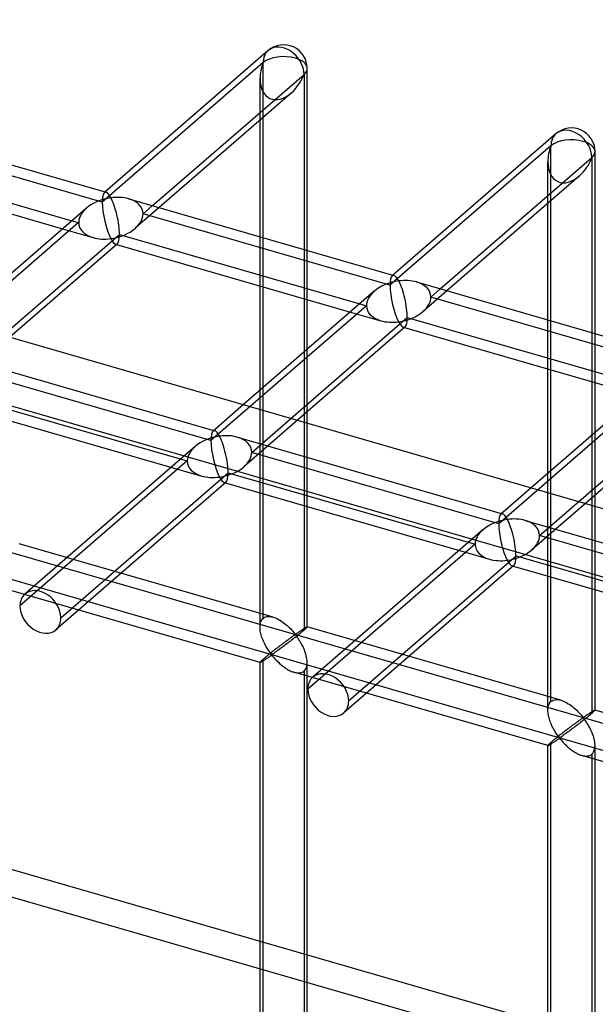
# Model space of a CAD drawing. Header units: millimetres. Extents: x -527 to 557, y -623 to 637.
# Tile 42 of 80: x -144 to -83, y 518 to 623. Entities that reach past the tile are written whole.
import ezdxf

# ---------------------------------------------------------------- set-up
doc = ezdxf.new("R2010")
doc.units = ezdxf.units.MM
doc.layers.add('MAIN-1', color=7, linetype='Continuous')
doc.layers.add('MAIN-2', color=7, linetype='Continuous')

msp = doc.modelspace()

# ---------------------------------------------------------------- linework, layer by layer
at = {"layer": 'MAIN-1'}
for p, q in [((-261.54, 622.54), (526.54, 395.04)), ((-117.8, 619.27), (-135.07, 604.31)), ((-113.66, 598.13), (-113.66, 617.38)), ((-130.05, 602.86), (-114, 616.75)), ((-114, 616.75), (-114, 598.22)), ((-115.35, 614.78), (-129.35, 602.65)), ((-163.06, 612.39), (-134.97, 604.28)), ((-118.66, 599.57), (-118.66, 611.91)), ((-87.31, 610.47), (-104.58, 595.51)), ((-164.04, 608.63), (-138.58, 601.27)), ((-83.17, 589.33), (-83.17, 608.58)), ((-164.34, 607.56), (-139.58, 600.41)), ((-99.56, 594.05), (-83.51, 607.95)), ((-83.51, 607.95), (-83.51, 589.42)), ((-84.85, 605.98), (-98.86, 593.85)), ((-132.57, 603.58), (-104.48, 595.48)), ((-137.04, 602.6), (-150.9, 590.6)), ((-88.17, 590.77), (-88.17, 603.11)), ((-145.87, 589.15), (-133.55, 599.82)), ((-133.55, 599.82), (-108.08, 592.47)), ((-133.77, 598.82), (-145.18, 588.95)), ((-133.85, 598.75), (-109.09, 591.6)), ((-118.66, 583.31), (-118.66, 594.37)), ((-102.08, 594.78), (-73.99, 586.67)), ((-106.55, 593.8), (-120.41, 581.8)), ((-114, 593.02), (-114, 587.35)), ((-113.66, 587.64), (-113.66, 592.93)), ((-115.38, 580.35), (-103.06, 591.02)), ((-103.06, 591.02), (-77.59, 583.67)), ((-103.28, 590.02), (-114.68, 580.15)), ((-103.36, 589.95), (-78.6, 582.8)), ((-76.06, 585), (-89.92, 573)), ((-88.17, 574.51), (-88.17, 585.57)), ((-83.51, 584.22), (-83.51, 578.55)), ((-83.17, 578.84), (-83.17, 584.12)), ((-84.89, 571.55), (-72.57, 582.22)), ((-114, 580.74), (-114, 579.95)), ((-113.66, 579.85), (-113.66, 581.03)), ((-72.79, 581.22), (-84.19, 571.34)), ((-83.17, 571.05), (-83.17, 572.23)), ((-83.51, 571.94), (-83.51, 571.15))]:
    msp.add_line(p, q, dxfattribs=at)
for centre, start, end in [((-116.16, 617.38), 359.9972, 130.8916), ((-85.67, 608.58), 359.9974, 130.8919)]:
    msp.add_arc(centre, 2.5, start, end, dxfattribs=at)
for centre, major_axis, ratio, start_param, end_param in [((-116.16, 617.38), (1.64, -1.89), 0.75, 0.713724, 3.141552), ((-116.16, 617.38), (-2.5, 0), 0.5, 2.617994, 3.141499), ((-116.16, 617.38), (-1.45, -3.17), 0.641742, 0.955177, 1.665859), ((-85.67, 608.58), (1.64, -1.89), 0.75, 0.713724, 3.141552), ((-85.67, 608.58), (-2.5, 0), 0.5, 2.617994, 3.141499), ((-85.67, 608.58), (-1.45, -3.17), 0.641742, 0.955177, 1.665859), ((-134.46, 601.53), (3.38, 0.74), 0.615841, 1.436262, 2.291625), ((-134.46, 601.53), (-0.6, 2.75), 0.249311, -0.722537, -0.13718), ((-134.46, 601.53), (3.38, 0.74), 0.615841, 0.850904, 1.436262), ((-134.46, 601.53), (-0.6, 2.75), 0.249311, -2.293334, -0.722537), ((-134.46, 601.53), (-0.6, 2.75), 0.249311, -3.008767, -2.293334), ((-103.97, 592.73), (-0.6, 2.75), 0.249311, -0.722537, -0.13718), ((-103.97, 592.73), (3.38, 0.74), 0.615841, 1.436262, 2.291625), ((-103.97, 592.73), (3.38, 0.74), 0.615841, 0.850904, 1.436262), ((-103.97, 592.73), (-0.6, 2.75), 0.249311, -2.293334, -0.722537), ((-103.97, 592.73), (-0.6, 2.75), 0.249311, -3.008767, -2.293334)]:
    msp.add_ellipse(centre, major_axis=major_axis, ratio=ratio, start_param=start_param, end_param=end_param, dxfattribs=at)
at = {"layer": 'MAIN-2'}
for p, q in [((-118.33, 618), (-135.38, 603.24)), ((-118.33, 559.19), (-118.33, 618)), ((-118.66, 611.91), (-118.66, 616.3)), ((-259.71, 614.79), (519.71, 389.79)), ((-135.38, 603.24), (-161.54, 610.79)), ((-87.84, 609.2), (-104.89, 594.44)), ((-87.84, 550.38), (-87.84, 609.2)), ((-88.17, 603.11), (-88.17, 607.49)), ((-135.07, 604.31), (-135.15, 604.24)), ((-129.35, 602.65), (-131.88, 600.46)), ((-131.05, 601.99), (-130.05, 602.86)), ((-138.58, 601.27), (-137.88, 601.07)), ((-104.89, 594.44), (-131.05, 601.99)), ((-137.88, 601.07), (-154.35, 586.8)), ((-139.58, 600.41), (-136.36, 599.48)), ((-118.66, 594.37), (-118.66, 599.57)), ((-133.96, 598.78), (-133.85, 598.75)), ((-114, 598.22), (-114, 593.02)), ((-113.66, 592.93), (-113.66, 598.13)), ((-104.58, 595.51), (-104.66, 595.44)), ((-100.56, 593.19), (-99.56, 594.05)), ((-98.86, 593.85), (-101.39, 591.66)), ((-74.4, 585.63), (-100.56, 593.19)), ((-107.39, 592.27), (-123.86, 578)), ((-108.08, 592.47), (-107.39, 592.27)), ((-109.09, 591.6), (-105.87, 590.67)), ((-103.46, 589.98), (-103.36, 589.95)), ((-88.17, 585.57), (-88.17, 590.77)), ((-83.51, 589.42), (-83.51, 584.22)), ((-83.17, 584.12), (-83.17, 589.33)), ((-151.54, 587.15), (-123.45, 579.04)), ((-114, 587.35), (-114, 580.74)), ((-113.66, 581.03), (-113.66, 587.64)), ((-123.86, 578), (-150.02, 585.56)), ((-152.52, 583.39), (-126.36, 575.84)), ((-118.66, 558.27), (-118.66, 583.31)), ((-76.89, 583.47), (-93.37, 569.2)), ((-152.93, 582.35), (-124.84, 574.24)), ((-120.41, 581.8), (-123.64, 579)), ((-114.68, 580.15), (-120.37, 575.22)), ((-119.53, 576.75), (-115.38, 580.35)), ((-114, 579.95), (-114, 557.94)), ((-113.66, 558.27), (-113.66, 579.85)), ((-121.05, 578.35), (-92.96, 570.24)), ((-83.51, 578.55), (-83.51, 571.94)), ((-83.17, 572.23), (-83.17, 578.84)), ((-125.53, 577.37), (-143.56, 561.75)), ((-93.37, 569.2), (-119.53, 576.75)), ((-126.36, 575.84), (-144.09, 560.49)), ((-175.9, 575.08), (555.9, 363.83)), ((-139.76, 559.24), (-122.03, 574.59)), ((-122.03, 574.59), (-95.87, 567.04)), ((-88.17, 549.47), (-88.17, 574.51)), ((-122.26, 573.59), (-140.29, 557.97)), ((-122.44, 573.55), (-94.35, 565.44)), ((526.54, 369.42), (-176.23, 572.29)), ((-89.92, 573), (-93.15, 570.2)), ((-84.19, 571.34), (-89.87, 566.42)), ((-89.04, 567.95), (-84.89, 571.55)), ((-83.51, 571.15), (-83.51, 549.13)), ((-83.17, 549.47), (-83.17, 571.05)), ((-90.56, 569.55), (-62.47, 561.44)), ((-95.04, 568.56), (-113.07, 552.95)), ((-62.88, 560.4), (-89.04, 567.95)), ((-117.27, 559.32), (-144.16, 567.08)), ((-95.87, 567.04), (-113.59, 551.69)), ((-91.76, 564.79), (-109.79, 549.17)), ((-109.27, 550.44), (-91.54, 565.79)), ((-91.54, 565.79), (-65.38, 558.23)), ((-91.95, 564.75), (-63.86, 556.64)), ((-118.66, 554.51), (-145.55, 562.28)), ((-118.66, 558.4), (-118.64, 558.54)), ((-118.64, 558.54), (-118.62, 558.67)), ((-118.62, 558.67), (-118.58, 558.8)), ((-118.58, 558.8), (-118.53, 558.91)), ((-118.53, 558.91), (-118.48, 559.02)), ((-118.48, 559.02), (-118.41, 559.11)), ((-118.41, 559.11), (-118.33, 559.19)), ((-118.33, 559.19), (-118.21, 559.27)), ((-118.21, 559.27), (-118.08, 559.33)), ((-118.08, 559.33), (-117.93, 559.37)), ((-117.93, 559.37), (-117.78, 559.39)), ((-117.78, 559.39), (-117.61, 559.38)), ((-117.61, 559.38), (-117.44, 559.36)), ((-117.44, 559.36), (-117.26, 559.32)), ((-117.26, 559.32), (-117.1, 559.26)), ((-117.1, 559.26), (-116.95, 559.2)), ((-116.95, 559.2), (-116.79, 559.13)), ((-116.79, 559.13), (-116.64, 559.04)), ((-116.64, 559.04), (-116.49, 558.95)), ((-116.49, 558.95), (-116.34, 558.85)), ((-116.34, 558.85), (-116.19, 558.75)), ((-116.19, 558.75), (-116.05, 558.64)), ((-116.05, 558.64), (-115.91, 558.53)), ((-118.66, 558.26), (-118.66, 558.4)), ((-118.66, 558.12), (-118.66, 558.26)), ((-118.65, 557.99), (-118.66, 558.12)), ((-118.63, 557.85), (-118.65, 557.99)), ((-118.6, 557.71), (-118.63, 557.85)), ((-118.57, 557.57), (-118.6, 557.71)), ((-118.53, 557.44), (-118.57, 557.57)), ((-115.91, 558.53), (-115.77, 558.41)), ((-115.77, 558.41), (-115.65, 558.29)), ((-115.65, 558.29), (-115.52, 558.17)), ((-115.52, 558.17), (-115.41, 558.06)), ((-115.41, 558.06), (-115.3, 557.94)), ((-115.3, 557.94), (-115.2, 557.83)), ((-115.2, 557.83), (-115.1, 557.72)), ((-115.1, 557.72), (-115.02, 557.63)), ((-115.02, 557.63), (-114.91, 557.54)), ((-114.91, 557.54), (-114.85, 557.55)), ((-114.85, 557.55), (-114.8, 557.57)), ((-114.8, 557.57), (-114.76, 557.6)), ((-114.76, 557.6), (-114.71, 557.63)), ((-114.71, 557.63), (-114.66, 557.66)), ((-114.66, 557.66), (-114.62, 557.69)), ((-114.62, 557.69), (-114.57, 557.73)), ((-114.47, 557.54), (-114.58, 557.45)), ((-114.57, 557.73), (-114.52, 557.76)), ((-114.52, 557.76), (-114.47, 557.79)), ((-114.47, 557.79), (-114.42, 557.82)), ((-114.36, 557.63), (-114.47, 557.54)), ((-114.42, 557.82), (-114.37, 557.86)), ((-114.37, 557.86), (-114.33, 557.89)), ((-114.26, 557.71), (-114.36, 557.63)), ((-114.33, 557.89), (-114.28, 557.92)), ((-114.28, 557.92), (-114.23, 557.95)), ((-114.17, 557.79), (-114.26, 557.71)), ((-114.23, 557.95), (-114.18, 557.98)), ((-114.18, 557.98), (-114.14, 558.01)), ((-114.08, 557.87), (-114.17, 557.79)), ((-114.14, 558.01), (-114.09, 558.04)), ((-114.09, 558.04), (-114.05, 558.07)), ((-114, 557.94), (-114.08, 557.87)), ((-114.05, 558.07), (-114.01, 558.1)), ((-114.01, 558.1), (-113.97, 558.12)), ((-113.94, 557.99), (-114, 557.94)), ((-113.97, 558.12), (-113.93, 558.15)), ((-113.89, 558.04), (-113.94, 557.99)), ((-113.93, 558.15), (-113.89, 558.17)), ((-113.89, 558.17), (-113.86, 558.19)), ((-113.84, 558.08), (-113.89, 558.04)), ((-113.86, 558.19), (-113.83, 558.21)), ((-113.8, 558.12), (-113.84, 558.08)), ((-113.83, 558.21), (-113.8, 558.23)), ((-113.8, 558.23), (-113.77, 558.24)), ((-113.76, 558.15), (-113.8, 558.12)), ((-113.77, 558.24), (-113.75, 558.25)), ((-113.73, 558.18), (-113.76, 558.15)), ((-113.75, 558.25), (-113.73, 558.26)), ((-113.73, 558.26), (-113.71, 558.27)), ((-113.71, 558.21), (-113.73, 558.18)), ((-113.71, 558.27), (-113.69, 558.28)), ((-113.69, 558.23), (-113.71, 558.21)), ((-113.69, 558.28), (-113.68, 558.28)), ((-113.67, 558.25), (-113.69, 558.23)), ((-113.68, 558.28), (-113.67, 558.28)), ((-113.67, 558.28), (-113.67, 558.28)), ((-113.67, 558.28), (-113.67, 558.28)), ((-113.67, 558.28), (-113.67, 558.28)), ((-113.67, 558.28), (-113.67, 558.28)), ((-113.67, 558.28), (-113.66, 558.27)), ((-86.78, 550.52), (-113.67, 558.28)), ((-113.66, 558.27), (-113.67, 558.26)), ((-113.67, 558.26), (-113.67, 558.25)), ((-113.66, 558.27), (-113.66, 558.27)), ((-118.49, 557.3), (-118.53, 557.44)), ((-118.45, 557.16), (-118.49, 557.3)), ((-118.4, 557.03), (-118.45, 557.16)), ((-118.34, 556.89), (-118.4, 557.03)), ((-118.28, 556.76), (-118.34, 556.89)), ((-118.22, 556.63), (-118.28, 556.76)), ((-118.16, 556.5), (-118.22, 556.63)), ((-118.1, 556.37), (-118.16, 556.5)), ((-116.27, 556.48), (-116.35, 556.42)), ((-116.19, 556.54), (-116.27, 556.48)), ((-116.11, 556.6), (-116.19, 556.54)), ((-116.03, 556.66), (-116.11, 556.6)), ((-115.95, 556.72), (-116.03, 556.66)), ((-115.88, 556.77), (-115.95, 556.72)), ((-115.8, 556.51), (-115.92, 556.42)), ((-115.8, 556.83), (-115.88, 556.77)), ((-115.73, 556.88), (-115.8, 556.83)), ((-115.68, 556.6), (-115.8, 556.51)), ((-115.66, 556.93), (-115.73, 556.88)), ((-115.56, 556.69), (-115.68, 556.6)), ((-115.6, 556.98), (-115.66, 556.93)), ((-115.53, 557.03), (-115.6, 556.98)), ((-115.44, 556.78), (-115.56, 556.69)), ((-115.46, 557.08), (-115.53, 557.03)), ((-115.4, 557.12), (-115.46, 557.08)), ((-115.32, 556.87), (-115.44, 556.78)), ((-115.34, 557.17), (-115.4, 557.12)), ((-115.28, 557.21), (-115.34, 557.17)), ((-115.19, 556.97), (-115.32, 556.87)), ((-115.23, 557.25), (-115.28, 557.21)), ((-115.17, 557.28), (-115.23, 557.25)), ((-115.07, 557.07), (-115.19, 556.97)), ((-115.12, 557.32), (-115.17, 557.28)), ((-115.07, 557.35), (-115.12, 557.32)), ((-115.03, 557.38), (-115.07, 557.35)), ((-114.94, 557.17), (-115.07, 557.07)), ((-114.98, 557.41), (-115.03, 557.38)), ((-114.91, 557.42), (-114.98, 557.41)), ((-114.82, 557.26), (-114.94, 557.17)), ((-114.81, 557.33), (-114.91, 557.42)), ((-114.7, 557.36), (-114.82, 557.26)), ((-114.73, 557.23), (-114.81, 557.33)), ((-114.65, 557.11), (-114.73, 557.23)), ((-114.58, 557.45), (-114.7, 557.36)), ((-114.57, 556.99), (-114.65, 557.11)), ((-114.48, 556.85), (-114.57, 556.99)), ((-114.39, 556.71), (-114.48, 556.85)), ((-114.31, 556.57), (-114.39, 556.71)), ((-114.22, 556.41), (-114.31, 556.57)), ((-118.03, 556.25), (-118.1, 556.37)), ((-117.96, 556.13), (-118.03, 556.25)), ((-117.9, 556.02), (-117.96, 556.13)), ((-117.83, 555.91), (-117.9, 556.02)), ((-117.76, 555.81), (-117.83, 555.91)), ((-117.69, 555.71), (-117.76, 555.81)), ((-117.62, 555.43), (-117.71, 555.37)), ((-117.63, 555.61), (-117.69, 555.71)), ((-117.56, 555.53), (-117.63, 555.61)), ((-117.54, 555.5), (-117.62, 555.43)), ((-117.5, 555.45), (-117.56, 555.53)), ((-117.46, 555.57), (-117.54, 555.5)), ((-117.42, 555.38), (-117.5, 555.45)), ((-117.37, 555.64), (-117.46, 555.57)), ((-117.28, 555.71), (-117.37, 555.64)), ((-117.26, 555.43), (-117.33, 555.39)), ((-117.19, 555.77), (-117.28, 555.71)), ((-117.19, 555.48), (-117.26, 555.43)), ((-117.11, 555.84), (-117.19, 555.77)), ((-117.12, 555.53), (-117.19, 555.48)), ((-117.04, 555.59), (-117.12, 555.53)), ((-117.02, 555.91), (-117.11, 555.84)), ((-116.96, 555.65), (-117.04, 555.59)), ((-116.93, 555.98), (-117.02, 555.91)), ((-116.87, 555.71), (-116.96, 555.65)), ((-116.85, 556.04), (-116.93, 555.98)), ((-116.78, 555.78), (-116.87, 555.71)), ((-116.77, 556.11), (-116.85, 556.04)), ((-116.68, 555.85), (-116.78, 555.78)), ((-116.68, 556.17), (-116.77, 556.11)), ((-116.6, 556.23), (-116.68, 556.17)), ((-116.58, 555.92), (-116.68, 555.85)), ((-116.51, 556.3), (-116.6, 556.23)), ((-116.48, 556), (-116.58, 555.92)), ((-116.43, 556.36), (-116.51, 556.3)), ((-116.37, 556.08), (-116.48, 556)), ((-116.35, 556.42), (-116.43, 556.36)), ((-116.26, 556.16), (-116.37, 556.08)), ((-116.15, 556.24), (-116.26, 556.16)), ((-116.03, 556.33), (-116.15, 556.24)), ((-115.92, 556.42), (-116.03, 556.33)), ((-114.14, 556.25), (-114.22, 556.41)), ((-114.07, 556.09), (-114.14, 556.25)), ((-113.99, 555.92), (-114.07, 556.09)), ((-113.92, 555.75), (-113.99, 555.92)), ((-113.86, 555.57), (-113.92, 555.75)), ((-113.81, 555.4), (-113.86, 555.57)), ((-118.64, 554.56), (-118.66, 554.53)), ((-118.66, 554.53), (-118.66, 554.52)), ((-118.66, 554.52), (-118.66, 554.52)), ((-118.66, 554.52), (-118.66, 554.52)), ((-118.66, 554.52), (-118.66, 554.52)), ((-118.66, 554.52), (-118.66, 554.52)), ((-118.66, 554.52), (-118.66, 554.51)), ((-118.66, 436.31), (-118.66, 554.52)), ((-118.66, 554.51), (-118.66, 554.51)), ((-118.66, 554.51), (-118.64, 554.51)), ((-118.62, 554.59), (-118.64, 554.56)), ((-118.64, 554.51), (-118.62, 554.52)), ((-118.58, 554.62), (-118.62, 554.59)), ((-118.62, 554.52), (-118.6, 554.53)), ((-118.6, 554.53), (-118.57, 554.55)), ((-118.53, 554.67), (-118.58, 554.62)), ((-118.57, 554.55), (-118.53, 554.57)), ((-118.48, 554.72), (-118.53, 554.67)), ((-118.53, 554.57), (-118.49, 554.59)), ((-118.49, 554.59), (-118.44, 554.62)), ((-118.41, 554.79), (-118.48, 554.72)), ((-118.44, 554.62), (-118.39, 554.65)), ((-118.33, 554.86), (-118.41, 554.79)), ((-118.39, 554.65), (-118.34, 554.68)), ((-118.34, 554.68), (-118.28, 554.72)), ((-118.27, 554.9), (-118.33, 554.86)), ((-118.33, 437.22), (-118.33, 554.86)), ((-118.28, 554.72), (-118.22, 554.76)), ((-118.21, 554.95), (-118.27, 554.9)), ((-118.22, 554.76), (-118.16, 554.8)), ((-118.15, 555.01), (-118.21, 554.95)), ((-118.16, 554.8), (-118.09, 554.84)), ((-118.08, 555.06), (-118.15, 555.01)), ((-118.09, 554.84), (-118.03, 554.89)), ((-118.01, 555.12), (-118.08, 555.06)), ((-118.03, 554.89), (-117.96, 554.93)), ((-117.94, 555.18), (-118.01, 555.12)), ((-117.96, 554.93), (-117.89, 554.98)), ((-117.87, 555.24), (-117.94, 555.18)), ((-117.89, 554.98), (-117.82, 555.02)), ((-117.79, 555.3), (-117.87, 555.24)), ((-117.82, 555.02), (-117.75, 555.07)), ((-117.71, 555.37), (-117.79, 555.3)), ((-117.75, 555.07), (-117.69, 555.11)), ((-117.69, 555.11), (-117.62, 555.16)), ((-117.62, 555.16), (-117.56, 555.2)), ((-117.56, 555.2), (-117.5, 555.24)), ((-117.5, 555.24), (-117.41, 555.25)), ((-117.33, 555.39), (-117.42, 555.38)), ((-117.41, 555.25), (-117.33, 555.19)), ((-117.33, 555.19), (-117.26, 555.11)), ((-117.26, 555.11), (-117.19, 555.03)), ((-117.19, 555.03), (-117.12, 554.95)), ((-117.12, 554.95), (-117.04, 554.86)), ((-117.04, 554.86), (-116.95, 554.77)), ((-116.95, 554.77), (-116.86, 554.68)), ((-116.86, 554.68), (-116.77, 554.59)), ((-116.77, 554.59), (-116.67, 554.5)), ((-116.67, 554.5), (-116.58, 554.4)), ((-116.58, 554.4), (-116.47, 554.31)), ((-113.76, 555.23), (-113.81, 555.4)), ((-113.72, 555.05), (-113.76, 555.23)), ((-113.69, 554.88), (-113.72, 555.05)), ((-113.67, 554.71), (-113.69, 554.88)), ((-113.66, 554.53), (-113.67, 554.71)), ((-113.67, 554.34), (-113.66, 554.53)), ((-113.66, 436.31), (-113.66, 554.52)), ((-116.47, 554.31), (-116.37, 554.22)), ((-116.37, 554.22), (-116.26, 554.13)), ((-116.26, 554.13), (-116.14, 554.05)), ((-116.14, 554.05), (-116.03, 553.97)), ((-116.03, 553.97), (-115.91, 553.89)), ((-115.91, 553.89), (-115.79, 553.81)), ((-115.79, 553.81), (-115.67, 553.74)), ((-115.67, 553.74), (-115.56, 553.68)), ((-115.56, 553.68), (-115.44, 553.62)), ((-115.44, 553.62), (-115.31, 553.56)), ((-115.31, 553.56), (-115.19, 553.52)), ((-115.19, 553.52), (-115.06, 553.48)), ((-115.06, 553.48), (-114.93, 553.44)), ((-88.17, 545.71), (-115.06, 553.47)), ((-114.93, 553.44), (-114.79, 553.42)), ((-114.79, 553.42), (-114.66, 553.41)), ((-114.66, 553.41), (-114.53, 553.41)), ((-114.53, 553.41), (-114.41, 553.42)), ((-114.41, 553.42), (-114.29, 553.45)), ((-114.29, 553.45), (-114.19, 553.49)), ((-114.19, 553.49), (-114.09, 553.54)), ((-114.09, 553.54), (-114, 553.61)), ((-114, 553.61), (-113.9, 553.71)), ((-114, 553.61), (-114, 435.97)), ((-113.9, 553.71), (-113.81, 553.84)), ((-113.81, 553.84), (-113.74, 553.99)), ((-113.74, 553.99), (-113.7, 554.16)), ((-113.7, 554.16), (-113.67, 554.34)), ((-88.04, 550.11), (-87.98, 550.21)), ((-87.98, 550.21), (-87.92, 550.3)), ((-87.92, 550.3), (-87.84, 550.38)), ((-87.84, 550.38), (-87.72, 550.47)), ((-87.72, 550.47), (-87.59, 550.53)), ((-87.59, 550.53), (-87.44, 550.57)), ((-87.44, 550.57), (-87.29, 550.59)), ((-87.29, 550.59), (-87.12, 550.58)), ((-87.12, 550.58), (-86.95, 550.56)), ((-86.95, 550.56), (-86.77, 550.51)), ((-86.77, 550.51), (-86.61, 550.46)), ((-86.61, 550.46), (-86.45, 550.4)), ((-86.45, 550.4), (-86.3, 550.32)), ((-86.3, 550.32), (-86.15, 550.24)), ((-86.15, 550.24), (-86, 550.15)), ((428.28, 367.11), (-205.25, 550)), ((-88.17, 549.6), (-88.15, 549.74)), ((-88.17, 549.46), (-88.17, 549.6)), ((-88.17, 549.32), (-88.17, 549.46)), ((-88.15, 549.18), (-88.17, 549.32)), ((-88.15, 549.74), (-88.13, 549.87)), ((-88.13, 549.05), (-88.15, 549.18)), ((-88.13, 549.87), (-88.09, 550)), ((-88.09, 550), (-88.04, 550.11)), ((-86, 550.15), (-85.85, 550.05)), ((-85.85, 550.05), (-85.7, 549.95)), ((-85.7, 549.95), (-85.55, 549.84)), ((-85.55, 549.84), (-85.42, 549.72)), ((-85.42, 549.72), (-85.28, 549.61)), ((-85.28, 549.61), (-85.15, 549.49)), ((-85.15, 549.49), (-85.03, 549.37)), ((-85.03, 549.37), (-84.92, 549.25)), ((-84.92, 549.25), (-84.81, 549.14)), ((-83.74, 549.15), (-83.69, 549.18)), ((-83.69, 549.18), (-83.65, 549.21)), ((-83.65, 549.21), (-83.6, 549.24)), ((-83.6, 549.24), (-83.56, 549.27)), ((-83.56, 549.27), (-83.52, 549.3)), ((-83.52, 549.3), (-83.48, 549.32)), ((-83.45, 549.19), (-83.51, 549.13)), ((-83.48, 549.32), (-83.44, 549.35)), ((-83.4, 549.23), (-83.45, 549.19)), ((-83.44, 549.35), (-83.4, 549.37)), ((-83.4, 549.37), (-83.37, 549.39)), ((-83.35, 549.28), (-83.4, 549.23)), ((-83.37, 549.39), (-83.34, 549.41)), ((-83.31, 549.32), (-83.35, 549.28)), ((-83.34, 549.41), (-83.31, 549.42)), ((-83.31, 549.42), (-83.28, 549.44)), ((-83.27, 549.35), (-83.31, 549.32)), ((-83.28, 549.44), (-83.26, 549.45)), ((-83.24, 549.38), (-83.27, 549.35)), ((-83.26, 549.45), (-83.23, 549.46)), ((-83.21, 549.41), (-83.24, 549.38)), ((-83.23, 549.46), (-83.22, 549.47)), ((-83.22, 549.47), (-83.2, 549.47)), ((-83.2, 549.43), (-83.21, 549.41)), ((-83.2, 549.47), (-83.19, 549.48)), ((-83.18, 549.45), (-83.2, 549.43)), ((-83.19, 549.48), (-83.18, 549.48)), ((-83.18, 549.48), (-83.18, 549.48)), ((-83.18, 549.48), (-83.18, 549.48)), ((-83.18, 549.48), (-83.17, 549.47)), ((-56.29, 541.71), (-83.18, 549.48)), ((-83.17, 549.46), (-83.18, 549.45)), ((-83.17, 549.47), (-83.17, 549.47)), ((-83.17, 549.47), (-83.17, 549.47)), ((-83.17, 549.47), (-83.17, 549.47)), ((-83.17, 549.47), (-83.17, 549.46)), ((-88.11, 548.91), (-88.13, 549.05)), ((-88.08, 548.77), (-88.11, 548.91)), ((-88.04, 548.64), (-88.08, 548.77)), ((-88, 548.5), (-88.04, 548.64)), ((-87.96, 548.36), (-88, 548.5)), ((-87.91, 548.23), (-87.96, 548.36)), ((-87.85, 548.09), (-87.91, 548.23)), ((-85.17, 548.13), (-85.24, 548.08)), ((-85.1, 548.18), (-85.17, 548.13)), ((-85.04, 548.23), (-85.1, 548.18)), ((-84.97, 548.28), (-85.04, 548.23)), ((-84.91, 548.32), (-84.97, 548.28)), ((-84.85, 548.36), (-84.91, 548.32)), ((-84.79, 548.41), (-84.85, 548.36)), ((-84.7, 548.17), (-84.83, 548.07)), ((-84.81, 549.14), (-84.71, 549.03)), ((-84.74, 548.45), (-84.79, 548.41)), ((-84.68, 548.48), (-84.74, 548.45)), ((-84.71, 549.03), (-84.61, 548.92)), ((-84.58, 548.27), (-84.7, 548.17)), ((-84.63, 548.52), (-84.68, 548.48)), ((-84.58, 548.55), (-84.63, 548.52)), ((-84.61, 548.92), (-84.53, 548.82)), ((-84.53, 548.58), (-84.58, 548.55)), ((-84.45, 548.36), (-84.58, 548.27)), ((-84.53, 548.82), (-84.42, 548.74)), ((-84.49, 548.61), (-84.53, 548.58)), ((-84.42, 548.62), (-84.49, 548.61)), ((-84.33, 548.46), (-84.45, 548.36)), ((-84.42, 548.74), (-84.36, 548.75)), ((-84.32, 548.53), (-84.42, 548.62)), ((-84.36, 548.75), (-84.31, 548.77)), ((-84.21, 548.56), (-84.33, 548.46)), ((-84.24, 548.42), (-84.32, 548.53)), ((-84.31, 548.77), (-84.27, 548.8)), ((-84.27, 548.8), (-84.22, 548.83)), ((-84.16, 548.31), (-84.24, 548.42)), ((-84.22, 548.83), (-84.17, 548.86)), ((-84.09, 548.65), (-84.21, 548.56)), ((-84.17, 548.86), (-84.13, 548.89)), ((-84.08, 548.19), (-84.16, 548.31)), ((-84.13, 548.89), (-84.08, 548.92)), ((-83.98, 548.74), (-84.09, 548.65)), ((-84.08, 548.92), (-84.03, 548.96)), ((-83.99, 548.05), (-84.08, 548.19)), ((-84.03, 548.96), (-83.98, 548.99)), ((-83.98, 548.99), (-83.93, 549.02)), ((-83.87, 548.83), (-83.98, 548.74)), ((-83.93, 549.02), (-83.88, 549.06)), ((-83.88, 549.06), (-83.83, 549.09)), ((-83.77, 548.91), (-83.87, 548.83)), ((-83.83, 549.09), (-83.79, 549.12)), ((-83.79, 549.12), (-83.74, 549.15)), ((-83.68, 548.99), (-83.77, 548.91)), ((-83.59, 549.07), (-83.68, 548.99)), ((-83.51, 549.13), (-83.59, 549.07)), ((-207.75, 547.83), (431.46, 363.31)), ((-87.79, 547.96), (-87.85, 548.09)), ((-87.73, 547.82), (-87.79, 547.96)), ((-87.67, 547.7), (-87.73, 547.82)), ((-87.61, 547.57), (-87.67, 547.7)), ((-87.54, 547.45), (-87.61, 547.57)), ((-87.47, 547.33), (-87.54, 547.45)), ((-87.4, 547.22), (-87.47, 547.33)), ((-87.34, 547.11), (-87.4, 547.22)), ((-87.27, 547), (-87.34, 547.11)), ((-86.53, 547.11), (-86.62, 547.04)), ((-86.44, 547.17), (-86.53, 547.11)), ((-86.36, 547.24), (-86.44, 547.17)), ((-86.27, 547.3), (-86.36, 547.24)), ((-86.19, 547.37), (-86.27, 547.3)), ((-86.11, 547.43), (-86.19, 547.37)), ((-86.09, 547.12), (-86.19, 547.05)), ((-86.02, 547.5), (-86.11, 547.43)), ((-85.99, 547.19), (-86.09, 547.12)), ((-85.94, 547.56), (-86.02, 547.5)), ((-85.88, 547.27), (-85.99, 547.19)), ((-85.86, 547.62), (-85.94, 547.56)), ((-85.77, 547.36), (-85.88, 547.27)), ((-85.78, 547.68), (-85.86, 547.62)), ((-85.7, 547.74), (-85.78, 547.68)), ((-85.66, 547.44), (-85.77, 547.36)), ((-85.62, 547.8), (-85.7, 547.74)), ((-85.54, 547.53), (-85.66, 547.44)), ((-85.54, 547.86), (-85.62, 547.8)), ((-85.46, 547.92), (-85.54, 547.86)), ((-85.43, 547.61), (-85.54, 547.53)), ((-85.39, 547.97), (-85.46, 547.92)), ((-85.31, 547.7), (-85.43, 547.61)), ((-85.31, 548.03), (-85.39, 547.97)), ((-85.24, 548.08), (-85.31, 548.03)), ((-85.19, 547.79), (-85.31, 547.7)), ((-85.07, 547.89), (-85.19, 547.79)), ((-84.95, 547.98), (-85.07, 547.89)), ((-84.83, 548.07), (-84.95, 547.98)), ((-83.9, 547.91), (-83.99, 548.05)), ((-83.82, 547.76), (-83.9, 547.91)), ((-83.73, 547.61), (-83.82, 547.76)), ((-83.65, 547.45), (-83.73, 547.61)), ((-83.57, 547.29), (-83.65, 547.45)), ((-83.5, 547.12), (-83.57, 547.29)), ((-83.43, 546.95), (-83.5, 547.12)), ((-87.84, 546.05), (-87.92, 545.98)), ((-87.78, 546.1), (-87.84, 546.05)), ((-87.84, 428.42), (-87.84, 546.05)), ((-87.72, 546.15), (-87.78, 546.1)), ((-87.66, 546.2), (-87.72, 546.15)), ((-87.59, 546.26), (-87.66, 546.2)), ((-87.66, 546), (-87.6, 546.04)), ((-87.6, 546.04), (-87.53, 546.08)), ((-87.52, 546.32), (-87.59, 546.26)), ((-87.53, 546.08), (-87.47, 546.13)), ((-87.45, 546.38), (-87.52, 546.32)), ((-87.47, 546.13), (-87.4, 546.17)), ((-87.37, 546.44), (-87.45, 546.38)), ((-87.4, 546.17), (-87.33, 546.22)), ((-87.3, 546.5), (-87.37, 546.44)), ((-87.33, 546.22), (-87.26, 546.27)), ((-87.22, 546.57), (-87.3, 546.5)), ((-87.2, 546.9), (-87.27, 547)), ((-87.26, 546.27), (-87.2, 546.31)), ((-87.13, 546.63), (-87.22, 546.57)), ((-87.14, 546.81), (-87.2, 546.9)), ((-87.2, 546.31), (-87.13, 546.35)), ((-87.07, 546.73), (-87.14, 546.81)), ((-87.05, 546.7), (-87.13, 546.63)), ((-87.13, 546.35), (-87.07, 546.4)), ((-87.01, 546.65), (-87.07, 546.73)), ((-87.07, 546.4), (-87, 546.43)), ((-86.96, 546.77), (-87.05, 546.7)), ((-86.93, 546.58), (-87.01, 546.65)), ((-87, 546.43), (-86.92, 546.45)), ((-86.88, 546.84), (-86.96, 546.77)), ((-86.84, 546.59), (-86.93, 546.58)), ((-86.92, 546.45), (-86.84, 546.38)), ((-86.79, 546.9), (-86.88, 546.84)), ((-86.77, 546.63), (-86.84, 546.59)), ((-86.84, 546.38), (-86.77, 546.31)), ((-86.7, 546.97), (-86.79, 546.9)), ((-86.7, 546.68), (-86.77, 546.63)), ((-86.77, 546.31), (-86.7, 546.23)), ((-86.62, 547.04), (-86.7, 546.97)), ((-86.63, 546.73), (-86.7, 546.68)), ((-86.7, 546.23), (-86.62, 546.15)), ((-86.55, 546.78), (-86.63, 546.73)), ((-86.62, 546.15), (-86.54, 546.06)), ((-86.47, 546.84), (-86.55, 546.78)), ((-86.54, 546.06), (-86.46, 545.97)), ((-86.38, 546.91), (-86.47, 546.84)), ((-86.29, 546.97), (-86.38, 546.91)), ((-86.19, 547.05), (-86.29, 546.97)), ((-83.37, 546.77), (-83.43, 546.95)), ((-83.31, 546.6), (-83.37, 546.77)), ((-83.27, 546.42), (-83.31, 546.6)), ((-83.23, 546.25), (-83.27, 546.42)), ((-83.2, 546.08), (-83.23, 546.25)), ((-83.18, 545.9), (-83.2, 546.08)), ((-88.15, 545.75), (-88.17, 545.73)), ((-88.17, 545.73), (-88.17, 545.72)), ((-88.17, 545.72), (-88.17, 545.72)), ((-88.17, 545.72), (-88.17, 545.72)), ((-88.17, 545.72), (-88.17, 545.71)), ((-88.17, 427.5), (-88.17, 545.72)), ((-88.17, 545.71), (-88.17, 545.71)), ((-88.17, 545.71), (-88.17, 545.71)), ((-88.17, 545.71), (-88.16, 545.71)), ((-88.16, 545.71), (-88.15, 545.71)), ((-88.13, 545.78), (-88.15, 545.75)), ((-88.15, 545.71), (-88.13, 545.72)), ((-88.09, 545.82), (-88.13, 545.78)), ((-88.13, 545.72), (-88.11, 545.73)), ((-88.11, 545.73), (-88.07, 545.74)), ((-88.04, 545.87), (-88.09, 545.82)), ((-88.07, 545.74), (-88.04, 545.76)), ((-87.98, 545.92), (-88.04, 545.87)), ((-88.04, 545.76), (-88, 545.79)), ((-88, 545.79), (-87.95, 545.81)), ((-87.92, 545.98), (-87.98, 545.92)), ((-87.95, 545.81), (-87.9, 545.85)), ((-87.9, 545.85), (-87.85, 545.88)), ((-87.85, 545.88), (-87.79, 545.92)), ((-87.79, 545.92), (-87.73, 545.96)), ((-87.73, 545.96), (-87.66, 546)), ((-86.46, 545.97), (-86.37, 545.88)), ((-86.37, 545.88), (-86.28, 545.79)), ((-86.28, 545.79), (-86.18, 545.69)), ((-86.18, 545.69), (-86.08, 545.6)), ((-86.08, 545.6), (-85.98, 545.51)), ((-85.98, 545.51), (-85.87, 545.42)), ((-85.87, 545.42), (-85.76, 545.33)), ((-85.76, 545.33), (-85.65, 545.25)), ((-85.65, 545.25), (-85.54, 545.16)), ((-85.54, 545.16), (-85.42, 545.08)), ((-85.42, 545.08), (-85.3, 545.01)), ((-85.3, 545.01), (-85.18, 544.94)), ((-83.4, 544.91), (-83.32, 545.04)), ((-83.32, 545.04), (-83.25, 545.19)), ((-83.25, 545.19), (-83.21, 545.36)), ((-83.21, 545.36), (-83.18, 545.54)), ((-83.17, 545.73), (-83.18, 545.9)), ((-83.18, 545.54), (-83.17, 545.73)), ((-83.17, 427.5), (-83.17, 545.72)), ((-85.18, 544.94), (-85.06, 544.88)), ((-85.06, 544.88), (-84.94, 544.82)), ((-84.94, 544.82), (-84.82, 544.76)), ((-84.82, 544.76), (-84.7, 544.72)), ((-84.7, 544.72), (-84.57, 544.67)), ((-84.57, 544.67), (-84.44, 544.64)), ((-57.67, 536.91), (-84.56, 544.67)), ((-84.44, 544.64), (-84.3, 544.62)), ((-84.3, 544.62), (-84.17, 544.6)), ((-84.17, 544.6), (-84.04, 544.6)), ((-84.04, 544.6), (-83.92, 544.62)), ((-83.92, 544.62), (-83.8, 544.64)), ((-83.8, 544.64), (-83.7, 544.68)), ((-83.7, 544.68), (-83.6, 544.74)), ((-83.6, 544.74), (-83.51, 544.8)), ((-83.51, 544.8), (-83.4, 544.91)), ((-83.51, 544.8), (-83.51, 427.17))]:
    msp.add_line(p, q, dxfattribs=at)
for centre, major_axis, ratio, start_param, end_param in [((-116.16, 617.38), (1.64, -1.89), 0.75, 3.141552, 3.855317), ((-116.16, 617.38), (-1.45, -3.17), 0.641742, -1.475734, -0.952169), ((-116.16, 617.38), (-2.5, 0), 0.5, -2.094395, -0.523599), ((-116.16, 617.38), (-2.5, 0), 0.5, 3.141499, 4.18879), ((-116.16, 617.38), (-1.45, -3.17), 0.641742, -0.952169, 0.955177), ((-85.67, 608.58), (1.64, -1.89), 0.75, 3.141552, 3.855317), ((-85.67, 608.58), (-2.5, 0), 0.5, -2.094395, -0.523599), ((-85.67, 608.58), (-2.5, 0), 0.5, 3.141499, 4.18879), ((-85.67, 608.58), (-1.45, -3.17), 0.641742, -1.475734, -0.952169), ((-85.67, 608.58), (-1.45, -3.17), 0.641742, -0.952169, 0.955177), ((-134.46, 601.53), (-0.6, 2.75), 0.249311, 0.132826, 0.848259), ((-134.46, 601.53), (-0.6, 2.75), 0.249311, -0.13718, 0.132826), ((-134.46, 601.53), (3.38, 0.74), 0.615841, -0.134535, 0.850904), ((-134.46, 601.53), (3.38, 0.74), 0.615841, 2.291625, 3.007058), ((-134.46, 601.53), (-0.6, 2.75), 0.249311, 0.848259, 2.419055), ((-134.46, 601.53), (3.38, 0.74), 0.615841, -0.849968, -0.134535), ((-134.46, 601.53), (3.38, 0.74), 0.615841, 3.007058, 3.992497), ((-134.46, 601.53), (3.38, 0.74), 0.615841, -1.705331, -0.849968), ((-134.46, 601.53), (3.38, 0.74), 0.615841, -2.290689, -1.705331), ((-134.46, 601.53), (-0.6, 2.75), 0.249311, 2.419055, 3.004413), ((-134.46, 601.53), (-0.6, 2.75), 0.249311, 3.004413, 3.274419), ((-103.97, 592.73), (-0.6, 2.75), 0.249311, 0.132826, 0.848259), ((-103.97, 592.73), (-0.6, 2.75), 0.249311, -0.13718, 0.132826), ((-103.97, 592.73), (-0.6, 2.75), 0.249311, 0.848259, 2.419055), ((-103.97, 592.73), (3.38, 0.74), 0.615841, -0.134535, 0.850904), ((-103.97, 592.73), (3.38, 0.74), 0.615841, 2.291625, 3.007058), ((-103.97, 592.73), (3.38, 0.74), 0.615841, -0.849968, -0.134535), ((-103.97, 592.73), (3.38, 0.74), 0.615841, 3.007058, 3.992497), ((-103.97, 592.73), (3.38, 0.74), 0.615841, -1.705331, -0.849968), ((-103.97, 592.73), (3.38, 0.74), 0.615841, -2.290689, -1.705331), ((-103.97, 592.73), (-0.6, 2.75), 0.249311, 2.419055, 3.004413), ((-103.97, 592.73), (-0.6, 2.75), 0.249311, 3.004413, 3.274419), ((-122.95, 576.3), (3.38, 0.74), 0.615841, 1.436262, 2.291625), ((-122.95, 576.3), (-0.6, 2.75), 0.249311, 0.132826, 0.848259), ((-122.95, 576.3), (-0.6, 2.75), 0.249311, -0.13718, 0.132826), ((-122.95, 576.3), (-0.6, 2.75), 0.249311, -0.722537, -0.13718), ((-122.95, 576.3), (3.38, 0.74), 0.615841, 0.850904, 1.436262), ((-122.95, 576.3), (-0.6, 2.75), 0.249311, -2.293334, -0.722537), ((-122.95, 576.3), (3.38, 0.74), 0.615841, -0.134535, 0.850904), ((-122.95, 576.3), (3.38, 0.74), 0.615841, 2.291625, 3.007058), ((-122.95, 576.3), (-0.6, 2.75), 0.249311, 0.848259, 2.419055), ((-122.95, 576.3), (3.38, 0.74), 0.615841, -0.849968, -0.134535), ((-122.95, 576.3), (3.38, 0.74), 0.615841, 3.007058, 3.992497), ((-122.95, 576.3), (3.38, 0.74), 0.615841, -1.705331, -0.849968), ((-122.95, 576.3), (3.38, 0.74), 0.615841, -2.290689, -1.705331), ((-122.95, 576.3), (-0.6, 2.75), 0.249311, -3.008767, -2.293334), ((-122.95, 576.3), (-0.6, 2.75), 0.249311, 2.419055, 3.004413), ((-122.95, 576.3), (-0.6, 2.75), 0.249311, 3.004413, 3.274419), ((-92.46, 567.49), (-0.6, 2.75), 0.249311, 0.132826, 0.848259), ((-92.46, 567.49), (-0.6, 2.75), 0.249311, -0.13718, 0.132826), ((-92.46, 567.49), (-0.6, 2.75), 0.249311, -0.722537, -0.13718), ((-92.46, 567.49), (3.38, 0.74), 0.615841, 1.436262, 2.291625), ((-92.46, 567.49), (-0.6, 2.75), 0.249311, 0.848259, 2.419055), ((-92.46, 567.49), (3.38, 0.74), 0.615841, 0.850904, 1.436262), ((-92.46, 567.49), (-0.6, 2.75), 0.249311, -2.293334, -0.722537), ((-92.46, 567.49), (3.38, 0.74), 0.615841, -0.134535, 0.850904), ((-92.46, 567.49), (3.38, 0.74), 0.615841, 2.291625, 3.007058), ((-92.46, 567.49), (3.38, 0.74), 0.615841, -0.849968, -0.134535), ((-92.46, 567.49), (3.38, 0.74), 0.615841, 3.007058, 3.992497), ((-92.46, 567.49), (3.38, 0.74), 0.615841, -1.705331, -0.849968), ((-92.46, 567.49), (3.38, 0.74), 0.615841, -2.290689, -1.705331), ((-92.46, 567.49), (-0.6, 2.75), 0.249311, 2.419055, 3.004413), ((-92.46, 567.49), (-0.6, 2.75), 0.249311, 3.004413, 3.274419), ((-92.46, 567.49), (-0.6, 2.75), 0.249311, -3.008767, -2.293334), ((-141.92, 559.86), (-1.64, 1.89), 0.75, -0.000041, 0.713724), ((-141.92, 559.86), (-1.64, 1.89), 0.75, -2.427868, -0.000041), ((-141.92, 559.86), (-1.64, 1.89), 0.75, 0.713724, 3.141552), ((-141.92, 559.86), (-1.64, 1.89), 0.75, 3.141552, 3.855317), ((-111.43, 551.06), (-1.64, 1.89), 0.75, -2.427868, -0.000041), ((-111.43, 551.06), (-1.64, 1.89), 0.75, -0.000041, 0.713724), ((-111.43, 551.06), (-1.64, 1.89), 0.75, 0.713724, 3.141552), ((-111.43, 551.06), (-1.64, 1.89), 0.75, 3.141552, 3.855317)]:
    msp.add_ellipse(centre, major_axis=major_axis, ratio=ratio, start_param=start_param, end_param=end_param, dxfattribs=at)

doc.saveas('drawing.dxf')
